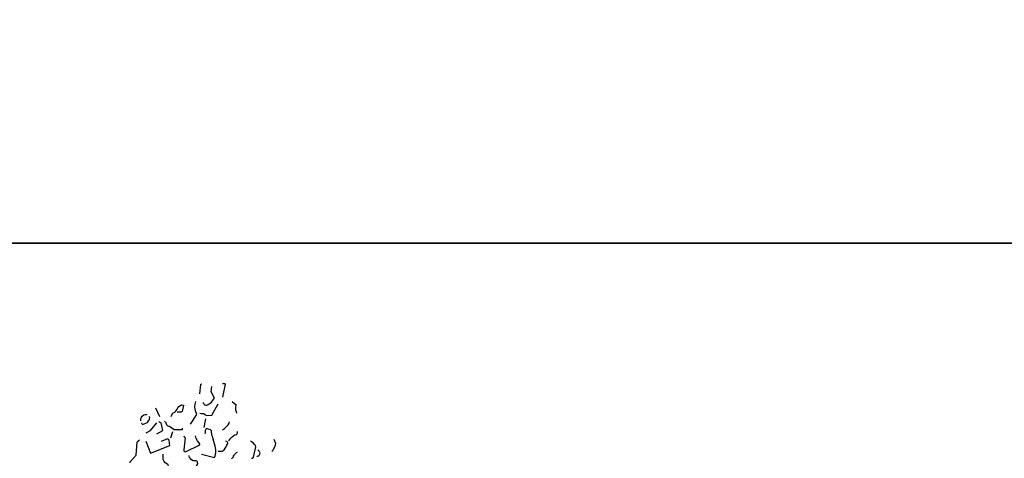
# Model space of a CAD drawing. Header units: metres. Extents: x 180716 to 180809, y 418548 to 418668.
# Tile 100 of 148: x 180736.3 to 180749.52, y 418644.77 to 418650.66. Entities that reach past the tile are written whole.
import ezdxf

# ---------------------------------------------------------------- set-up
doc = ezdxf.new("R2010")
doc.units = ezdxf.units.M
doc.layers.get('0').update_dxf_attribs({"color": 30, "lineweight": 0})
doc.layers.add('N-WE-GR-BOOM-SD', color=90, linetype='Continuous', lineweight=25)
doc.layers.add('X-XX-AL-HULPLIJN-GD', color=155, linetype='Continuous', lineweight=25, plot=False)

# ---------------------------------------------------------------- blocks, each defined once
blk = doc.blocks.new('SGR-BOOM_S02_G_ZIJ-D')
at = {"flags": 128}
for points in [[(0.046, 10.393), (0.061, 10.522), (0.064, 10.523), (0.071, 10.529), (0.074, 10.53), (0.074, 10.531)], [(0.089, 10.278), (0.093, 10.27), (0.099, 10.262), (0.103, 10.256), (0.109, 10.249), (0.12, 10.245), (0.14, 10.245), (0.159, 10.252), (0.185, 10.27), (0.201, 10.285), (0.216, 10.303), (0.23, 10.32), (0.242, 10.335), (0.2, 10.422), (0.205, 10.493)], [(0.35, 10.532), (0.354, 10.532), (0.357, 10.535), (0.362, 10.536), (0.364, 10.537), (0.371, 10.536), (0.375, 10.535), (0.378, 10.533), (0.386, 10.528), (0.388, 10.523), (0.35, 10.351)], [(-0.549, 10.205), (-0.497, 10.092)], [(-0.338, 10.091), (-0.315, 10.14), (-0.299, 10.145), (-0.29, 10.149), (-0.28, 10.158), (-0.267, 10.176), (-0.259, 10.191), (-0.251, 10.205), (-0.237, 10.224), (-0.224, 10.235), (-0.199, 10.248), (-0.196, 10.246), (-0.175, 10.243), (-0.19, 10.158), (-0.204, 10.15), (-0.217, 10.149), (-0.257, 10.147)], [(-0.079, 9.988), (0.007, 10.117), (-0.01, 10.168), (-0.016, 10.189), (-0.02, 10.221), (-0.018, 10.255), (-0.007, 10.292)], [(0.046, 10.134), (0.062, 10.133), (0.097, 10.129), (0.119, 10.119), (0.133, 10.105), (0.205, 10.11), (0.29, 10.263)], [(0.479, 10.293), (0.532, 10.249), (0.527, 10.228), (0.526, 10.208), (0.527, 10.18), (0.533, 10.158), (0.54, 10.134)], [(-0.747, 10.032), (-0.747, 10.061), (-0.737, 10.082), (-0.727, 10.094), (-0.705, 10.111), (-0.687, 10.117), (-0.668, 10.119), (-0.662, 10.122)], [(-0.738, 10.004), (-0.737, 10.001), (-0.734, 9.996), (-0.727, 9.988), (-0.724, 9.984), (-0.657, 10.011), (-0.641, 10.033), (-0.631, 10.051), (-0.627, 10.075), (-0.631, 10.08), (-0.634, 10.085), (-0.637, 10.09)], [(0.104, 9.945), (0.127, 10.061)], [(-0.675, 9.873), (-0.618, 9.902), (-0.532, 10.004)], [(-0.531, 9.859), (-0.449, 9.902), (-0.474, 10.004), (-0.487, 10.011), (-0.493, 10.014), (-0.502, 10.023)], [(-0.429, 10.027), (-0.427, 10.026), (-0.424, 10.023), (-0.417, 10.02), (-0.414, 10.017), (-0.408, 10.007), (-0.399, 9.982), (-0.395, 9.973), (-0.392, 9.97), (-0.383, 9.964), (-0.368, 9.961), (-0.363, 9.96), (-0.3, 9.916), (-0.188, 9.917), (-0.187, 9.922), (-0.186, 9.926), (-0.185, 9.93), (-0.185, 9.932)], [(0.07, 9.584), (0.242, 9.541), (0.251, 9.563), (0.26, 9.605), (0.259, 9.648), (0.251, 9.69), (0.233, 9.755), (0.215, 9.821), (0.209, 9.842), (0.202, 9.896), (0.197, 9.904), (0.189, 9.911), (0.173, 9.917), (0.15, 9.923), (0.132, 9.926), (0.126, 9.921), (0.12, 9.91), (0.119, 9.897), (0.118, 9.872), (0.112, 9.858)], [(0.35, 9.912), (0.364, 9.92), (0.378, 9.93), (0.406, 9.955), (0.425, 9.977), (0.439, 10.001), (0.446, 10.017)], [(-0.68, 9.758), (-0.618, 9.599), (-0.357, 9.7), (-0.365, 9.773), (-0.376, 9.783), (-0.379, 9.786), (-0.387, 9.791), (-0.473, 9.753)], [(-0.343, 9.802), (-0.314, 9.887)], [(-0.17, 9.829), (-0.165, 9.818), (-0.16, 9.812), (-0.157, 9.808), (-0.15, 9.802), (-0.17, 9.643), (-0.167, 9.629), (-0.158, 9.621), (-0.146, 9.617), (0.046, 9.708), (0.044, 9.72), (0.033, 9.74), (0.014, 9.766), (-0.003, 9.794), (-0.009, 9.811), (-0.011, 9.829)], [(0.436, 9.764), (0.449, 9.781), (0.464, 9.801), (0.481, 9.819), (0.501, 9.836), (0.518, 9.844), (0.538, 9.849), (0.543, 9.853), (0.548, 9.862), (0.552, 9.873), (0.55, 9.882), (0.547, 9.888)], [(1.014, 9.627), (1.024, 9.636), (1.036, 9.651), (1.052, 9.683), (1.062, 9.712), (1.066, 9.728), (1.043, 9.781)], [(-0.891, 9.47), (-0.891, 9.484), (-0.81, 9.57), (-0.794, 9.744), (-0.789, 9.753), (-0.773, 9.769), (-0.767, 9.773), (-0.762, 9.777)], [(0.291, 9.627), (0.349, 9.627), (0.361, 9.635), (0.372, 9.645), (0.386, 9.664), (0.398, 9.684), (0.41, 9.706), (0.423, 9.728), (0.421, 9.737), (0.417, 9.744), (0.411, 9.749), (0.406, 9.753), (0.393, 9.758)], [(0.739, 9.531), (0.748, 9.533), (0.753, 9.534), (0.761, 9.537), (0.768, 9.545), (0.797, 9.685), (0.791, 9.7), (0.78, 9.716), (0.762, 9.735), (0.738, 9.752), (0.726, 9.758)], [(-0.488, 9.343), (-0.384, 9.373), (-0.376, 9.382), (-0.373, 9.4), (-0.374, 9.425), (-0.377, 9.44), (-0.385, 9.447), (-0.404, 9.459), (-0.423, 9.475), (-0.432, 9.485), (-0.438, 9.497), (-0.444, 9.512), (-0.444, 9.584)], [(-0.098, 9.368), (-0.03, 9.368), (0.018, 9.455), (0.017, 9.476), (0.013, 9.484), (0.007, 9.489), (-0.003, 9.494), (-0.013, 9.495), (-0.026, 9.496), (-0.045, 9.497), (-0.067, 9.509), (-0.085, 9.529), (-0.091, 9.539), (-0.098, 9.558), (-0.098, 9.569)], [(0.47, 9.522), (0.479, 9.53), (0.488, 9.539), (0.493, 9.546), (0.496, 9.55), (0.499, 9.556), (0.505, 9.573), (0.51, 9.581), (0.516, 9.587), (0.529, 9.597), (0.54, 9.605), (0.552, 9.613)], [(0.812, 9.556), (0.82, 9.556), (0.823, 9.557), (0.832, 9.561), (0.841, 9.569), (0.844, 9.571), (0.847, 9.578), (0.851, 9.586), (0.853, 9.593), (0.854, 9.601), (0.846, 9.619), (0.838, 9.628), (0.825, 9.641)]]:
    blk.add_lwpolyline(points, dxfattribs=at)

msp = doc.modelspace()

# ---------------------------------------------------------------- linework, layer by layer
at = {"layer": 'X-XX-AL-HULPLIJN-GD', "flags": 128}
for points in [[(180756.155, 418667.659), (180716.155, 418667.659), (180716.155, 418647.659), (180756.155, 418647.659)], [(180756.155, 418647.659), (180716.155, 418647.659), (180716.155, 418627.659), (180756.155, 418627.659)]]:
    msp.add_lwpolyline(points, close=True, dxfattribs=at)

# ---------------------------------------------------------------- block references
at = {"layer": 'N-WE-GR-BOOM-SD'}
msp.add_blockref('SGR-BOOM_S02_G_ZIJ-D', (180738.673, 418635.241), dxfattribs=at)

doc.saveas('drawing.dxf')
